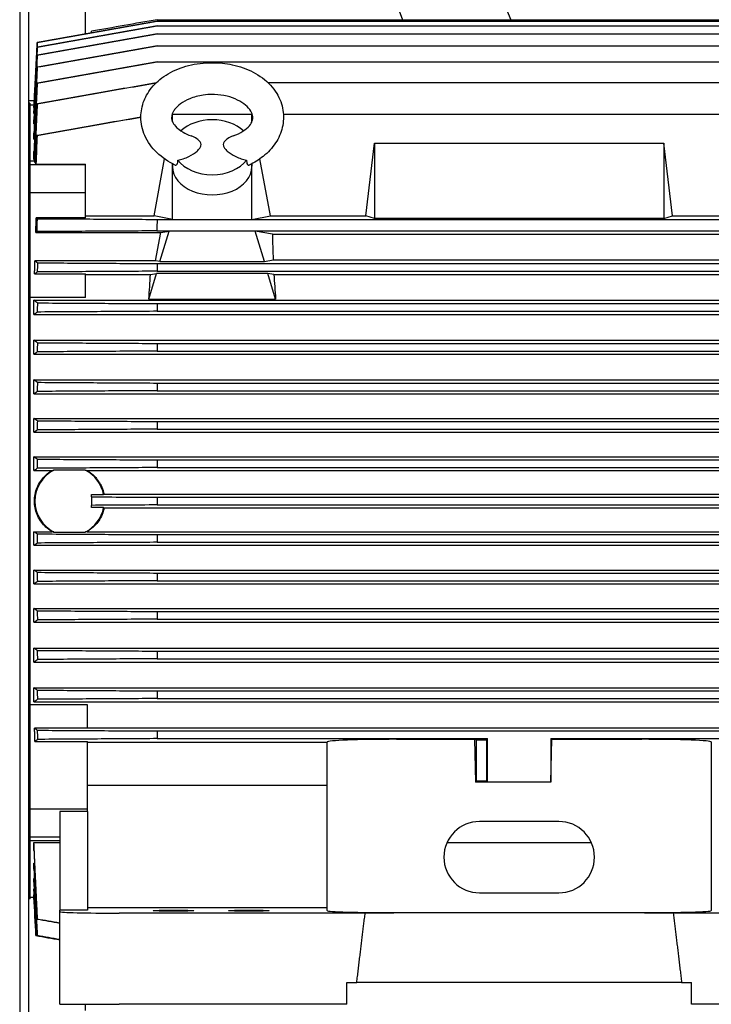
# Model space of a CAD drawing. Header units: inches. Extents: x 5 to 1128, y -85 to 748.
# Tile 116 of 256: x 212 to 226, y 278 to 298. Entities that reach past the tile are written whole.
import ezdxf

# ---------------------------------------------------------------- set-up
doc = ezdxf.new("R2010")
doc.units = ezdxf.units.IN
doc.header["$LTSCALE"] = 32
doc.header["$MEASUREMENT"] = 0
doc.layers.add('Visible (ANSI)', color=7, linetype='Continuous', lineweight=30)

msp = doc.modelspace()

# ---------------------------------------------------------------- linework, layer by layer
at = {"layer": 'Visible (ANSI)'}
for p, q in [((213.43226, 297.33202), (213.43226, 316.09617)), ((212.12326, 314.10517), (212.12326, 251.54617)), ((212.30726, 251.54617), (212.30726, 313.92117)), ((214.85762, 297.6131), (229.24707, 297.6131)), ((214.85817, 297.48978), (214.85684, 297.48978)), ((214.85792, 297.58325), (214.85726, 297.58325)), ((214.85792, 297.58325), (229.24677, 297.58325)), ((214.85817, 297.48978), (229.24651, 297.48978)), ((213.5484, 297.3525), (213.5484, 297.38225)), ((214.85836, 297.33026), (214.85636, 297.33026)), ((214.85836, 297.33026), (229.24632, 297.33026)), ((214.85848, 297.09344), (214.85579, 297.09344)), ((214.85848, 297.09344), (229.2462, 297.09344)), ((214.85852, 296.77496), (214.85513, 296.77496)), ((214.85852, 296.77496), (229.24616, 296.77496)), ((217.0592, 296.36287), (229.24623, 296.36287)), ((212.30726, 296.00501), (212.41235, 296.00501)), ((212.32793, 295.95337), (212.30726, 295.95445)), ((212.32793, 295.95337), (212.32793, 294.79763)), ((212.32793, 295.92019), (212.4079, 295.92019)), ((212.40667, 295.87104), (212.40667, 295.8967)), ((212.40667, 295.87104), (212.41036, 295.87104)), ((212.40667, 295.74697), (212.40667, 295.79999)), ((212.40667, 295.74697), (212.41287, 295.74697)), ((215.14517, 295.63875), (215.16258, 295.73396)), ((215.15364, 295.73396), (215.16258, 295.73396)), ((215.16258, 295.73396), (216.73738, 295.73396)), ((215.16258, 295.58214), (215.16258, 295.73396)), ((216.73738, 295.58214), (216.73738, 295.73396)), ((216.73738, 295.73396), (216.74632, 295.73396)), ((216.75479, 295.63875), (216.73738, 295.73396)), ((217.36553, 295.73396), (227.3673, 295.73396)), ((212.40667, 295.54274), (212.40667, 295.62533)), ((212.40667, 295.54274), (212.41577, 295.54274)), ((212.40667, 295.24161), (212.40667, 295.35856)), ((212.40667, 295.24161), (212.41848, 295.24161)), ((219.00476, 293.71463), (219.17833, 295.15703)), ((219.17833, 295.15703), (224.92636, 295.15703)), ((219.17833, 295.15703), (219.17833, 293.66426)), ((225.09992, 293.71463), (224.92636, 295.15703)), ((224.92636, 295.15703), (224.92636, 293.66426)), ((212.40667, 294.83337), (212.40667, 294.99161)), ((212.41974, 294.80001), (212.32793, 294.80001)), ((212.32793, 294.79763), (212.32793, 294.72749)), ((212.32793, 294.72749), (212.32793, 294.17072)), ((213.43029, 294.72749), (212.32793, 294.72749)), ((212.40667, 294.83337), (212.42123, 294.83337)), ((212.42644, 294.77459), (212.44407, 294.77459)), ((212.45268, 294.74468), (213.43029, 294.74468)), ((213.43029, 294.72749), (213.43029, 294.74468)), ((213.43029, 294.17072), (213.43029, 294.72749)), ((214.79334, 293.71463), (215.00059, 294.84808)), ((215.16258, 294.68904), (215.16258, 294.74978)), ((215.16258, 293.64412), (215.16258, 294.68904)), ((215.16452, 294.74877), (215.16285, 294.70362)), ((216.73544, 294.74878), (216.73711, 294.70362)), ((216.73738, 294.68904), (216.73738, 294.74979)), ((216.73738, 293.64412), (216.73738, 294.68904)), ((217.10662, 293.71463), (216.89936, 294.84809)), ((212.32793, 294.17072), (212.32793, 292.16217)), ((213.43029, 294.17072), (212.32793, 294.17072)), ((213.43029, 293.67866), (213.43029, 294.17072)), ((213.43029, 293.71463), (214.79334, 293.71463)), ((215.16258, 293.64412), (214.79334, 293.71463)), ((216.73738, 293.64412), (217.10662, 293.71463)), ((217.10662, 293.71463), (219.00476, 293.71463)), ((219.17833, 293.66426), (219.00476, 293.71463)), ((224.92636, 293.66426), (225.09992, 293.71463)), ((225.09992, 293.71463), (226.99806, 293.71463)), ((213.43029, 293.67866), (212.45268, 293.67866)), ((214.85613, 293.64412), (215.16258, 293.64412)), ((215.16258, 293.64412), (216.73738, 293.64412)), ((216.73738, 293.64412), (227.3673, 293.64412)), ((224.92636, 293.66426), (219.17833, 293.66426)), ((212.44325, 293.38182), (214.92741, 293.38182)), ((214.82507, 292.82214), (214.92741, 293.38182)), ((214.84887, 293.416), (229.25581, 293.416)), ((214.91196, 292.80554), (215.093, 293.41131)), ((214.92741, 293.38182), (215.093, 293.41131)), ((216.80696, 293.41131), (215.093, 293.41131)), ((217.14703, 293.35075), (216.80696, 293.41131)), ((216.988, 292.80554), (216.80696, 293.41131)), ((217.14703, 293.35075), (226.95765, 293.35075)), ((214.82507, 292.82214), (212.42644, 292.82214)), ((214.91196, 292.80554), (214.82507, 292.82214)), ((214.85845, 292.76667), (229.24623, 292.76667)), ((214.91196, 292.80554), (216.988, 292.80554)), ((216.988, 292.80554), (217.16285, 292.83893)), ((217.16285, 292.83893), (226.94183, 292.83893)), ((212.41902, 292.55945), (213.43029, 292.55945)), ((213.43029, 292.0941), (213.43029, 292.55945)), ((213.43029, 292.54972), (214.7224, 292.54972)), ((214.6894, 292.06083), (214.84187, 292.571)), ((214.7224, 292.54972), (214.84187, 292.571)), ((217.05809, 292.571), (214.84187, 292.571)), ((214.85437, 292.61459), (229.25031, 292.61459)), ((217.17756, 292.54972), (217.05809, 292.571)), ((217.21056, 292.06083), (217.05809, 292.571)), ((217.17756, 292.54972), (226.92712, 292.54972)), ((212.32793, 292.16217), (212.32793, 283.93017)), ((213.43029, 292.0941), (212.32793, 292.0941)), ((212.40667, 291.75575), (212.40667, 292.03791)), ((212.40667, 292.03791), (231.69801, 292.03791)), ((214.6894, 292.06083), (217.21056, 292.06083)), ((214.85852, 291.97011), (229.24616, 291.97011)), ((212.40667, 291.75575), (231.69801, 291.75575)), ((214.85513, 291.81803), (229.24955, 291.81803)), ((212.40667, 290.96662), (212.40667, 291.24394)), ((212.40667, 291.24394), (231.69801, 291.24394)), ((214.85848, 291.17928), (229.2462, 291.17928)), ((212.40667, 290.96662), (231.69801, 290.96662)), ((214.85579, 291.0272), (229.2489, 291.0272)), ((212.40667, 290.18077), (212.40667, 290.4548)), ((212.40667, 290.4548), (231.69801, 290.4548)), ((214.85836, 290.39238), (229.24632, 290.39238)), ((212.40667, 290.18077), (231.69801, 290.18077)), ((214.85636, 290.24031), (229.24833, 290.24031)), ((212.40667, 289.4167), (212.40667, 289.68864)), ((212.40667, 289.68864), (231.69801, 289.68864)), ((214.85817, 289.62778), (229.24651, 289.62778)), ((212.40667, 289.4167), (231.69801, 289.4167)), ((214.85684, 289.47571), (229.24784, 289.47571)), ((212.40667, 288.65381), (212.40667, 288.92457)), ((212.40667, 288.92457), (231.69801, 288.92457)), ((214.85792, 288.86478), (229.24677, 288.86478)), ((212.40667, 288.65381), (212.76883, 288.65381)), ((213.42662, 288.66081), (212.80405, 288.66081)), ((213.46184, 288.65381), (230.64285, 288.65381)), ((214.85726, 288.7127), (229.24742, 288.7127)), ((213.5484, 288.13027), (213.5484, 288.17514)), ((213.5484, 288.17514), (213.79213, 288.17514)), ((213.5484, 288.13027), (213.5484, 287.96207)), ((213.80044, 288.18137), (230.30424, 288.18137)), ((214.85762, 288.12221), (229.24707, 288.12221)), ((213.5484, 287.9172), (213.5484, 287.96207)), ((213.79213, 287.9172), (213.5484, 287.9172)), ((213.80044, 287.91097), (230.30424, 287.91097)), ((214.85762, 287.97013), (229.24707, 287.97013)), ((212.40667, 287.16777), (212.40667, 287.43853)), ((212.40667, 287.43853), (212.76883, 287.43853)), ((213.46184, 287.43853), (230.64285, 287.43853)), ((212.80405, 287.43152), (213.42662, 287.43152)), ((214.85726, 287.37964), (229.24742, 287.37964)), ((212.40667, 287.16777), (231.69801, 287.16777)), ((214.85792, 287.22756), (229.24677, 287.22756)), ((212.40667, 286.4037), (212.40667, 286.67564)), ((212.40667, 286.67564), (231.69801, 286.67564)), ((214.85684, 286.61663), (229.24784, 286.61663)), ((214.85817, 286.46456), (229.24651, 286.46456)), ((212.40667, 286.4037), (231.69801, 286.4037)), ((212.40667, 285.63753), (212.40667, 285.91157)), ((212.40667, 285.91157), (231.69801, 285.91157)), ((214.85636, 285.85203), (229.24833, 285.85203)), ((214.85836, 285.69996), (229.24632, 285.69996)), ((212.40667, 285.63753), (231.69801, 285.63753)), ((212.40667, 284.8484), (212.40667, 285.12572)), ((212.40667, 285.12572), (231.69801, 285.12572)), ((214.85579, 285.06514), (229.2489, 285.06514)), ((214.85848, 284.91306), (229.2462, 284.91306)), ((212.40667, 284.8484), (231.69801, 284.8484)), ((212.40667, 284.05443), (212.40667, 284.33658)), ((212.40667, 284.33658), (231.69801, 284.33658)), ((214.85513, 284.27431), (229.24955, 284.27431)), ((214.85852, 284.12223), (229.24616, 284.12223)), ((213.46966, 283.99824), (212.32793, 283.99824)), ((212.32793, 283.93017), (212.32793, 281.92162)), ((212.40667, 284.05443), (231.69801, 284.05443)), ((213.46966, 283.53289), (213.46966, 283.99824)), ((213.46966, 283.53289), (212.41902, 283.53289)), ((213.46966, 283.54262), (230.63502, 283.54262)), ((214.85437, 283.47774), (229.25031, 283.47774)), ((212.42644, 283.2702), (213.46966, 283.2702)), ((213.46966, 281.92162), (213.46966, 283.2702)), ((213.46966, 283.2534), (218.23344, 283.2534)), ((214.85845, 283.32567), (221.1862, 283.32567)), ((218.23344, 279.90776), (218.23344, 283.25973)), ((219.6114, 283.31192), (221.16557, 283.31192)), ((221.16557, 283.31192), (221.1862, 283.32567)), ((221.16557, 283.31192), (221.1862, 282.46252)), ((221.1862, 283.32567), (221.42242, 283.32567)), ((221.20683, 283.30503), (221.1862, 283.32567)), ((221.20683, 282.48315), (221.20683, 283.30503)), ((221.20683, 283.30503), (221.40179, 283.30503)), ((221.40179, 283.30503), (221.42242, 283.32567)), ((221.40179, 283.30503), (221.40179, 282.48315)), ((221.42242, 282.46252), (221.42242, 283.32567)), ((222.68226, 283.32567), (229.24623, 283.32567)), ((222.68226, 283.32567), (222.7029, 283.31192)), ((222.68226, 283.32567), (222.68226, 282.46252)), ((222.68226, 282.46252), (222.7029, 283.31192)), ((222.7029, 283.31192), (224.49329, 283.31192)), ((225.87124, 283.25973), (225.87124, 279.90776)), ((218.23344, 282.39318), (213.46966, 282.39318)), ((221.20683, 282.48315), (221.1862, 282.46252)), ((221.42242, 282.46252), (221.1862, 282.46252)), ((221.40179, 282.48315), (221.20683, 282.48315)), ((221.40179, 282.48315), (221.42242, 282.46252)), ((222.68226, 282.46252), (221.42242, 282.46252)), ((212.32793, 281.92162), (212.32793, 281.36485)), ((213.46966, 281.92162), (212.32793, 281.92162)), ((213.46966, 281.87624), (212.91848, 281.87624)), ((212.91848, 281.87624), (212.91848, 279.91911)), ((213.46966, 281.87624), (213.46966, 281.92162)), ((213.46966, 281.87624), (213.46966, 279.91911)), ((222.83974, 281.67853), (221.26494, 281.67853)), ((212.32793, 281.36485), (212.32793, 281.29471)), ((212.91848, 281.36485), (212.32793, 281.36485)), ((212.32793, 281.29471), (212.32793, 280.13897)), ((212.91848, 281.29233), (212.32793, 281.29233)), ((212.40667, 281.10073), (212.40667, 281.25897)), ((212.40667, 281.25897), (212.91848, 281.25897)), ((220.61793, 281.25897), (223.48675, 281.25897)), ((212.40667, 280.73367), (212.40667, 280.85085)), ((212.40667, 280.85085), (212.41848, 280.85085)), ((212.40667, 280.47016), (212.40667, 280.54711)), ((212.40667, 280.54711), (212.41589, 280.54711)), ((212.40667, 280.29474), (212.40667, 280.34246)), ((212.40667, 280.34246), (212.41317, 280.34246)), ((212.40667, 280.19695), (212.40667, 280.21942)), ((212.40667, 280.21942), (212.41058, 280.21942)), ((221.26494, 280.2612), (222.83974, 280.2612)), ((212.32793, 280.13897), (212.30726, 280.13789)), ((212.32793, 280.17215), (212.40667, 280.17215)), ((212.40667, 280.17215), (212.40667, 280.17303)), ((212.40667, 280.17303), (212.40793, 280.17303)), ((212.40667, 280.17215), (212.44654, 279.41146)), ((213.46966, 279.91911), (212.91848, 279.91911)), ((212.91848, 279.88815), (212.91848, 279.91911)), ((212.91848, 278.04617), (212.91848, 279.88815)), ((218.23344, 279.96029), (213.46966, 279.96029)), ((218.99091, 279.85719), (214.09959, 279.85719)), ((219.6114, 279.8675), (224.49329, 279.8675)), ((230.0051, 279.85719), (225.11377, 279.85719)), ((212.44656, 279.41146), (212.44654, 279.41146)), ((218.62714, 278.04617), (218.62714, 278.47924)), ((218.62714, 278.47924), (218.824, 278.47924)), ((225.28069, 278.47924), (218.824, 278.47924)), ((225.28069, 278.47924), (225.47754, 278.47924)), ((225.47754, 278.04617), (225.47754, 278.47924)), ((212.91848, 278.04617), (214.09959, 278.04617)), ((213.43226, 277.92117), (213.43226, 278.04617)), ((218.62714, 278.04617), (214.09959, 278.04617)), ((230.0051, 278.04617), (225.47754, 278.04617))]:
    msp.add_line(p, q, dxfattribs=at)
for centre, radius, start, end in [((241.93226, 306.04617), 21.75, 152.479305, 202.813165), ((241.93226, 306.04617), 23.75, 182, 200.798143), ((488.1249, 284.8273), 273.41096, 178.1520335, 178.1998614), ((449.5807, 286.39), 234.80884, 178.4438347, 178.4809565), ((425.79214, 287.1955), 210.98765, 178.7032984, 178.7446066), ((409.70894, 287.65052), 194.88241, 178.9624816, 179.0071995), ((398.86377, 287.89269), 184.02239, 179.2216916, 179.2690452), ((392.03787, 288.00297), 177.18715, 179.4745885, 179.5237664), ((388.20479, 288.04109), 173.34883, 179.7277512, 179.7780166), ((213.11533, 288.04617), 0.68898, 116.86007, 243.13993), ((213.11533, 288.04617), 0.68898, 10.788848, 63.13993), ((387.00606, 288.04617), 172.14846, 179.9746923, 180.0253077), ((213.11533, 288.04617), 0.68898, 296.86007, 349.211152), ((388.20479, 288.05125), 173.34883, 180.2219834, 180.2722488), ((392.03787, 288.08937), 177.18715, 180.4762336, 180.5254115), ((398.86376, 288.19965), 184.02238, 180.7309548, 180.7783084), ((409.70893, 288.44182), 194.8824, 180.9928005, 181.0375184), ((425.79212, 288.89684), 210.98763, 181.2553934, 181.2967016), ((449.58068, 289.70234), 234.80882, 181.5190435, 181.5561653), ((221.26494, 280.96986), 0.70866, 90, 270), ((222.83974, 280.96986), 0.70866, 270, 90)]:
    msp.add_arc(centre, radius, start, end, dxfattribs=at)
for centre, major_axis, ratio, start_param, end_param in [((383.68333, 254.9368), (-171.21648, 42.13428), 0.00011972, 0.008279, 0.00930808), ((379.26084, 253.81858), (-166.78903, 43.34467), 0.00001417, 0.00381298, 0.00486584), ((391.48251, 257.10843), (-179.02447, 39.80568), 0.0004194, 0.01274728, 0.01373678), ((403.65804, 261.0047), (-191.21396, 35.67718), 0.0010571, 0.01731971, 0.01825278), ((421.18009, 267.68998), (-208.75665, 28.6813), 0.00219871, 0.02184936, 0.02271084), ((445.82871, 279.25907), (-233.43573, 16.71382), 0.00407914, 0.02626653, 0.02704234), ((215.94998, 295.07878), (0.77297, 0), 0.70710678, 0.6356983, 2.50590151), ((215.94998, 294.68904), (-0.7874, 0), 0.70710678, 6.25699639, 6.28318531), ((215.94998, 294.68904), (0.7874, 0), 0.70710678, 3.14159265, 6.28318531), ((215.94998, 295.07878), (-0.77297, 0), 0.70710678, 0.48555362, 2.65603904), ((215.94998, 294.68904), (0.7874, 0), 0.70710678, 0, 0.02618892), ((236.73722, 295.98664), (-104.44251, 9.14311), 0.03476669, 1.3377455, 1.33794904), ((236.73722, 191.93462), (-38.84522, 97.3801), 0.99558784, 6.13799153, 6.13819507), ((219.25461, 288.04617), (1.54437, -7.86896), 0.18267581, 3.93737346, 4.02215484), ((445.82871, 286.45342), (-13.34579, 233.65248), 0.99743829, 1.48684372, 1.48761953), ((212.64535, 288.04617), (-1.54437, -7.86896), 0.18267581, 2.14165676, 2.2155155), ((219.25461, 288.04617), (1.54437, -7.86896), 0.18267581, 4.0676698, 4.14152854), ((421.18008, 287.19967), (-3.40343, 210.69023), 0.990691, 1.53208353, 1.53294501), ((403.65804, 287.64376), (-1.12104, 194.51062), 0.98303462, 1.54687801, 1.54781108), ((391.48251, 287.88789), (-0.35438, 183.39609), 0.97616102, 1.5551733, 1.5561628), ((383.68333, 288.00125), (-0.08834, 176.32462), 0.97102976, 1.56100174, 1.56203082), ((379.26084, 288.04088), (-0.00971, 172.32917), 0.96785145, 1.5658756, 1.56692848), ((379.26084, 288.05146), (0.00971, 172.32917), 0.96785145, 1.57466417, 1.57571706), ((383.68333, 288.09108), (0.08834, 176.32462), 0.97102976, 1.57956183, 1.58059092), ((391.48251, 288.20445), (0.35438, 183.39609), 0.97616102, 1.58542985, 1.58641935), ((403.65804, 288.44857), (1.12104, 194.51062), 0.98303462, 1.59378157, 1.59471465), ((421.18009, 288.89266), (3.40343, 210.69023), 0.990691, 1.60864765, 1.60950912), ((445.82871, 289.63892), (13.34579, 233.65248), 0.99743829, 1.65397313, 1.65474895), ((219.6114, 283.25973), (1.37795, 0), 0.03787648, 1.57079633, 3.14159265), ((224.49329, 283.25973), (1.37795, 0), 0.03787648, 0, 1.57079633), ((236.73722, 384.15772), (-38.84522, -97.3801), 0.99558784, 0.14499024, 0.14519378), ((236.73722, 280.1057), (-104.44251, -9.14311), 0.03476669, 4.94523627, 4.94543981), ((214.09959, 279.88815), (1.1811, 0), 0.02621287, 3.14159274, 4.71238898), ((219.6114, 279.90776), (-1.37795, 0), 0.02921664, 0, 1.57079633), ((222.05234, 279.47577), (-14.88408, 0), 0.02618592, 4.50522531, 4.91955265), ((224.49329, 279.90776), (-1.37795, 0), 0.02921664, 1.57079633, 3.14159265), ((421.18008, 308.40236), (-208.75665, -28.6813), 0.00219871, 6.26047447, 6.26133594), ((369.60049, 322.46489), (-157.15393, -43.05387), 0.00001752, 6.27803474, 6.27914825), ((376.25186, 321.22632), (-163.80538, -41.81673), 0.00014191, 6.27345067, 6.274524), ((387.47724, 318.9117), (-175.03124, -39.50475), 0.00046338, 6.26909223, 6.27009959), ((403.77692, 315.09781), (-191.33242, -35.69518), 0.0010536, 6.26494763, 6.26588012)]:
    msp.add_ellipse(centre, major_axis=major_axis, ratio=ratio, start_param=start_param, end_param=end_param, dxfattribs=at)
for centre in [(215.18226, 279.9075), (216.67833, 279.9075)]:
    msp.add_ellipse(centre, major_axis=(0.40492, 0), ratio=0.02618592, dxfattribs=at)
for points, knots in [([(214.85762, 297.6131), (214.63941, 297.57462), (214.42121, 297.53615), (213.98481, 297.4592), (213.76661, 297.42072), (213.5484, 297.38225)], [0, 0, 0, 0, 1.68837967, 1.68837967, 3.37675935, 3.37675935, 3.37675935, 3.37675935]), ([(212.47268, 297.06947), (212.87003, 297.13951), (213.26742, 297.20956), (214.06211, 297.34965), (214.45949, 297.41971), (214.85684, 297.48978)], [0, 0, 0, 0, 3.07453993, 3.07453993, 6.14907395, 6.14907395, 6.14907395, 6.14907395]), ([(212.47302, 297.16292), (212.8704, 297.23297), (213.26777, 297.30302), (214.06252, 297.44313), (214.45989, 297.51319), (214.85726, 297.58325)], [0, 0, 0, 0, 3.07473866, 3.07473866, 6.14947431, 6.14947431, 6.14947431, 6.14947431]), ([(214.85817, 297.48978), (214.46085, 297.41965), (214.06352, 297.34954), (213.26887, 297.2093), (212.87155, 297.13918), (212.47423, 297.06907)], [0, 0, 0, 0, 3.07444802, 3.07444802, 6.14889604, 6.14889604, 6.14889604, 6.14889604]), ([(212.47238, 296.90993), (212.8697, 296.97996), (213.26705, 297.05), (214.06169, 297.19011), (214.45904, 297.26018), (214.85636, 297.33026)], [0, 0, 0, 0, 3.07434214, 3.07434214, 6.14867972, 6.14867972, 6.14867972, 6.14867972]), ([(214.85836, 297.33026), (214.46109, 297.26009), (214.06381, 297.18993), (213.26927, 297.04963), (212.87198, 296.97947), (212.47471, 296.90933)], [0, 0, 0, 0, 3.07408921, 3.07408921, 6.14818069, 6.14818069, 6.14818069, 6.14818069]), ([(212.47211, 296.67303), (212.86939, 296.74306), (213.26668, 296.81311), (214.06123, 296.95325), (214.45852, 297.02334), (214.85579, 297.09344)], [0, 0, 0, 0, 3.07400873, 3.07400873, 6.14801435, 6.14801435, 6.14801435, 6.14801435]), ([(214.85848, 297.09344), (214.46128, 297.02322), (214.06407, 296.95301), (213.26967, 296.81262), (212.87245, 296.74243), (212.47525, 296.67225)], [0, 0, 0, 0, 3.07363819, 3.07363819, 6.14727905, 6.14727905, 6.14727905, 6.14727905]), ([(212.47188, 296.35441), (212.8691, 296.42445), (213.26632, 296.49451), (214.06073, 296.6347), (214.45794, 296.70482), (214.85513, 296.77496)], [0, 0, 0, 0, 3.07352424, 3.07352424, 6.14704694, 6.14704694, 6.14704694, 6.14704694]), ([(214.85852, 296.77496), (214.46141, 296.70468), (214.0643, 296.63441), (213.27007, 296.49391), (212.87295, 296.42368), (212.47583, 296.35346)], [0, 0, 0, 0, 3.07303087, 3.07303087, 6.14606472, 6.14606472, 6.14606472, 6.14606472]), ([(214.66751, 296.1493), (214.73058, 296.2528), (214.81405, 296.34591), (215.01368, 296.50833), (215.13406, 296.57803), (215.40193, 296.68718), (215.55432, 296.7262), (215.78848, 296.75376), (215.86935, 296.75788), (215.94998, 296.75788)], [0, 0, 0, 0, 1.05742898, 1.05742898, 2.17878238, 2.17878238, 3.37570981, 3.37570981, 3.9901174, 3.9901174, 3.9901174, 3.9901174]), ([(215.94998, 296.75788), (216.08443, 296.75788), (216.21996, 296.74576), (216.49614, 296.68731), (216.63805, 296.63753), (216.89557, 296.50312), (217.01362, 296.41551), (217.15528, 296.26221), (217.19702, 296.20744), (217.23245, 296.1493)], [0, 0, 0, 0, 1.02447983, 1.02447983, 2.19054579, 2.19054579, 3.39614252, 3.39614252, 3.99011472, 3.99011472, 3.99011472, 3.99011472]), ([(212.47171, 295.94211), (212.86883, 296.01217), (213.26595, 296.08226), (214.05458, 296.22152), (214.44611, 296.2907), (214.83762, 296.35991)], [0.00000001, 0.00000001, 0.00000001, 0.00000001, 3.07285421, 3.07285421, 6.10249649, 6.10249649, 6.10249649, 6.10249649]), ([(214.83669, 296.35902), (214.44696, 296.28995), (214.05722, 296.2209), (213.27049, 296.08157), (212.87348, 296.01129), (212.47648, 295.94103)], [0.05614493, 0.05614493, 0.05614493, 0.05614493, 3.0722279, 3.0722279, 6.14445907, 6.14445907, 6.14445907, 6.14445907]), ([(215.21452, 294.72399), (215.07941, 294.78791), (214.95546, 294.871), (214.75043, 295.06745), (214.66633, 295.18389), (214.56021, 295.42568), (214.53265, 295.55274), (214.53259, 295.7888), (214.55438, 295.90079), (214.61488, 296.05423), (214.63924, 296.1029), (214.66751, 296.1493)], [0, 0, 0, 0, 1.19217119, 1.19217119, 2.38056754, 2.38056754, 3.46946209, 3.46946209, 4.4431177, 4.4431177, 4.91720331, 4.91720331, 4.91720331, 4.91720331]), ([(215.94998, 296.12789), (215.89018, 296.12789), (215.82997, 296.12341), (215.67663, 296.10106), (215.58417, 296.07608), (215.43343, 296.01409), (215.37037, 295.97859), (215.26932, 295.90351), (215.22954, 295.86306), (215.19529, 295.81638), (215.18912, 295.80714), (215.18365, 295.79817)], [0, 0, 0, 0, 0.45567611, 0.45567611, 1.19157424, 1.19157424, 1.8233671, 1.8233671, 2.43874415, 2.43874415, 2.59379912, 2.59379912, 2.59379912, 2.59379912]), ([(216.71631, 295.79817), (216.69422, 295.83439), (216.65981, 295.87539), (216.57049, 295.9511), (216.51564, 295.98689), (216.39096, 296.04792), (216.31945, 296.07375), (216.16562, 296.11172), (216.08064, 296.12379), (215.98097, 296.12759), (215.96547, 296.12789), (215.94998, 296.12789)], [0, 0, 0, 0, 0.62577851, 0.62577851, 1.22489828, 1.22489828, 1.83378124, 1.83378124, 2.47585067, 2.47585067, 2.59392176, 2.59392176, 2.59392176, 2.59392176]), ([(217.23245, 296.1493), (217.29521, 296.0463), (217.33867, 295.93073), (217.37446, 295.69919), (217.36939, 295.58068), (217.31664, 295.36105), (217.27061, 295.25696), (217.14377, 295.06339), (217.05959, 294.97297), (216.87977, 294.82929), (216.78579, 294.77146), (216.68544, 294.72399)], [0, 0, 0, 0, 1.0523618, 1.0523618, 2.05495692, 2.05495692, 3.01267033, 3.01267033, 4.03459181, 4.03459181, 4.92004917, 4.92004917, 4.92004917, 4.92004917]), ([(212.4671, 295.31314), (212.86408, 295.38319), (213.26104, 295.45328), (213.94955, 295.57492), (214.24109, 295.62646), (214.53262, 295.67802)], [0, 0, 0, 0, 3.07176687, 3.07176687, 5.32777106, 5.32777106, 5.32777106, 5.32777106]), ([(214.53262, 295.6765), (214.24364, 295.62519), (213.95465, 295.57389), (213.26883, 295.45219), (212.872, 295.3818), (212.47516, 295.31145)], [0.83460192, 0.83460192, 0.83460192, 0.83460192, 3.07114779, 3.07114779, 6.14230411, 6.14230411, 6.14230411, 6.14230411]), ([(215.18365, 295.79817), (215.15943, 295.75845), (215.14826, 295.72318), (215.1398, 295.65699), (215.14366, 295.62654), (215.1713, 295.56136), (215.18995, 295.53049), (215.25406, 295.45758), (215.30596, 295.41437), (215.41779, 295.34879), (215.47297, 295.32328), (215.53248, 295.30236)], [0, 0, 0, 0, 0.68616306, 0.68616306, 1.51835895, 1.51835895, 2.09476164, 2.09476164, 2.80729168, 2.80729168, 3.33890576, 3.33890576, 3.33890576, 3.33890576]), ([(216.36748, 295.30236), (216.44068, 295.32809), (216.5075, 295.36097), (216.61577, 295.43188), (216.6588, 295.47063), (216.7175, 295.541), (216.73488, 295.57287), (216.75658, 295.63296), (216.75957, 295.66027), (216.75196, 295.72236), (216.74081, 295.75798), (216.71631, 295.79817)], [0, 0, 0, 0, 0.65391054, 0.65391054, 1.29529149, 1.29529149, 1.90985469, 1.90985469, 2.64449712, 2.64449712, 3.33886941, 3.33886941, 3.33886941, 3.33886941]), ([(212.47516, 295.31145), (212.47379, 295.31173), (212.47244, 295.31201), (212.46975, 295.31258), (212.46842, 295.31287), (212.4671, 295.31314)], [-0.654581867, -0.654581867, -0.654581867, -0.654581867, -0.327309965, -0.327309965, -0.000038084, -0.000038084, -0.000038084, -0.000038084]), ([(215.64953, 295.00298), (215.66958, 295.02058), (215.68847, 295.03981), (215.71413, 295.07559), (215.72281, 295.09226), (215.73057, 295.12622), (215.72963, 295.14238), (215.71695, 295.17947), (215.70256, 295.19782), (215.66266, 295.23708), (215.62899, 295.25935), (215.5737, 295.28644), (215.55396, 295.29481), (215.53248, 295.30235)], [-2.41020313, -2.41020313, -2.41020313, -2.41020313, -2.13651072, -2.13651072, -1.91750587, -1.91750587, -1.70348959, -1.70348959, -1.41720741, -1.41720741, -0.96287093, -0.96287093, -0.74621756, -0.74621756, -0.74621756, -0.74621756]), ([(216.36748, 295.30235), (216.34588, 295.29476), (216.32604, 295.28635), (216.27074, 295.25921), (216.23714, 295.23695), (216.19729, 295.19769), (216.18295, 295.17936), (216.17032, 295.14229), (216.16939, 295.12612), (216.17719, 295.09216), (216.1859, 295.07548), (216.21156, 295.03974), (216.23042, 295.02055), (216.25043, 295.00298)], [-1.39409795, -1.39409795, -1.39409795, -1.39409795, -1.21173621, -1.21173621, -0.8318525, -0.8318525, -0.59214813, -0.59214813, -0.41273955, -0.41273955, -0.22903738, -0.22903738, 0, 0, 0, 0]), ([(215.26635, 294.8237), (215.30326, 294.82972), (215.33989, 294.83899), (215.41238, 294.86282), (215.44827, 294.8776), (215.5494, 294.92699), (215.607, 294.96565), (215.64953, 295.00298)], [-0.973242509, -0.973242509, -0.973242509, -0.973242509, -0.734166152, -0.734166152, -0.486650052, -0.486650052, 0, 0, 0, 0]), ([(216.25043, 295.00298), (216.29296, 294.96565), (216.35056, 294.92699), (216.45169, 294.8776), (216.48758, 294.86282), (216.56007, 294.83899), (216.5967, 294.82972), (216.63361, 294.8237)], [-1.16556423, -1.16556423, -1.16556423, -1.16556423, -0.58274905, -0.58274905, -0.28632126, -0.28632126, -0.000001, -0.000001, -0.000001, -0.000001]), ([(215.21454, 294.72399), (215.21951, 294.72164), (215.22459, 294.72073), (215.23924, 294.72298), (215.24818, 294.73067), (215.25875, 294.75375), (215.26174, 294.76481), (215.26568, 294.79147), (215.26649, 294.80698), (215.26635, 294.8237)], [-0.723131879, -0.723131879, -0.723131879, -0.723131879, -0.58911018, -0.58911018, -0.329876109, -0.329876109, -0.169082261, -0.169082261, -0.000001, -0.000001, -0.000001, -0.000001]), ([(216.63361, 294.8237), (216.63338, 294.79627), (216.63575, 294.77237), (216.64825, 294.73388), (216.65747, 294.72647), (216.67093, 294.72023), (216.67829, 294.72061), (216.68543, 294.72399)], [-1.74854985, -1.74854985, -1.74854985, -1.74854985, -1.575458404, -1.575458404, -1.375973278, -1.375973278, -1.164803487, -1.164803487, -1.164803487, -1.164803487]), ([(212.4671, 293.40131), (212.46842, 293.44424), (212.46975, 293.48716), (212.47244, 293.57302), (212.47379, 293.61595), (212.47516, 293.65887)], [-0.65456638, -0.65456638, -0.65456638, -0.65456638, -0.327294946, -0.327294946, -0.00002352, -0.00002352, -0.00002352, -0.00002352]), ([(212.47516, 293.65887), (212.872, 293.65642), (213.26883, 293.65396), (214.06249, 293.64904), (214.45932, 293.64658), (214.85613, 293.64412)], [0, 0, 0, 0, 3.07114256, 3.07114256, 6.1422854, 6.1422854, 6.1422854, 6.1422854]), ([(214.84887, 293.416), (214.45192, 293.41355), (214.05497, 293.4111), (213.26104, 293.4062), (212.86408, 293.40375), (212.4671, 293.40131)], [0, 0, 0, 0, 3.07176081, 3.07176081, 6.14350714, 6.14350714, 6.14350714, 6.14350714]), ([(212.47648, 292.7814), (212.87348, 292.77895), (213.27049, 292.77649), (214.06447, 292.77158), (214.46147, 292.76913), (214.85845, 292.76667)], [0, 0, 0, 0, 3.07222542, 3.07222542, 6.1444506, 6.1444506, 6.1444506, 6.1444506]), ([(214.85437, 292.61459), (214.45728, 292.61214), (214.06017, 292.60969), (213.26595, 292.60479), (212.86883, 292.60235), (212.47171, 292.5999)], [0, 0, 0, 0, 3.07285271, 3.07285271, 6.14569819, 6.14569819, 6.14569819, 6.14569819]), ([(212.47583, 291.98483), (212.87295, 291.98237), (213.27007, 291.97992), (214.0643, 291.97502), (214.46142, 291.97256), (214.85852, 291.97011)], [0, 0, 0, 0, 3.07302923, 3.07302923, 6.14605706, 6.14605706, 6.14605706, 6.14605706]), ([(214.85513, 291.81803), (214.45794, 291.81558), (214.06073, 291.81313), (213.26632, 291.80824), (212.8691, 291.80579), (212.47188, 291.80334)], [0, 0, 0, 0, 3.07352276, 3.07352276, 6.14703966, 6.14703966, 6.14703966, 6.14703966]), ([(212.47525, 291.19398), (212.87245, 291.19153), (213.26967, 291.18908), (214.06407, 291.18418), (214.46128, 291.18173), (214.85848, 291.17928)], [0, 0, 0, 0, 3.0736375, 3.0736375, 6.14727247, 6.14727247, 6.14727247, 6.14727247]), ([(214.85579, 291.0272), (214.45852, 291.02475), (214.06123, 291.0223), (213.26668, 291.01741), (212.86939, 291.01496), (212.47211, 291.01252)], [0, 0, 0, 0, 3.07400735, 3.07400735, 6.14801057, 6.14801057, 6.14801057, 6.14801057]), ([(212.47471, 290.40708), (212.87198, 290.40463), (213.26927, 290.40218), (214.06381, 290.39728), (214.46109, 290.39483), (214.85836, 290.39238)], [0, 0, 0, 0, 3.0740895, 3.0740895, 6.14817556, 6.14817556, 6.14817556, 6.14817556]), ([(214.85636, 290.24031), (214.45904, 290.23786), (214.0617, 290.23541), (213.26705, 290.23052), (212.8697, 290.22807), (212.47238, 290.22563)], [0, 0, 0, 0, 3.07434109, 3.07434109, 6.14868004, 6.14868004, 6.14868004, 6.14868004]), ([(212.47423, 289.64247), (212.87155, 289.64003), (213.26887, 289.63758), (214.06352, 289.63268), (214.46085, 289.63023), (214.85817, 289.62778)], [0, 0, 0, 0, 3.07444941, 3.07444941, 6.14889604, 6.14889604, 6.14889604, 6.14889604]), ([(214.85684, 289.47571), (214.45949, 289.47326), (214.06211, 289.47081), (213.26742, 289.46592), (212.87003, 289.46347), (212.47268, 289.46103)], [0, 0, 0, 0, 3.07453979, 3.07453979, 6.14907961, 6.14907961, 6.14907961, 6.14907961]), ([(212.47378, 288.87947), (212.87114, 288.87702), (213.66585, 288.87212), (214.46056, 288.86723), (214.85792, 288.86478)], [0, 0, 0, 0, 3.07465094, 6.14929886, 6.14929886, 6.14929886, 6.14929886]), ([(212.76883, 287.43853), (212.75396, 287.44706), (212.73944, 287.4561), (212.68722, 287.49135), (212.65221, 287.52053), (212.59028, 287.58269), (212.56124, 287.61779), (212.51006, 287.69419), (212.48791, 287.73549), (212.45235, 287.82164), (212.4389, 287.86656), (212.42126, 287.95687), (212.41707, 288.00227), (212.41707, 288.09007), (212.42126, 288.13547), (212.4389, 288.22578), (212.45235, 288.2707), (212.48791, 288.35685), (212.51006, 288.39815), (212.56124, 288.47455), (212.59028, 288.50965), (212.65221, 288.5718), (212.68722, 288.60099), (212.73944, 288.63624), (212.75396, 288.64528), (212.76883, 288.65381)], [-4.4735516, -4.4735516, -4.4735516, -4.4735516, -4.34983194, -4.34983194, -4.01511877, -4.01511877, -3.68058551, -3.68058551, -3.34605225, -3.34605225, -3.01151899, -3.01151899, -2.67698572, -2.67698572, -2.34245246, -2.34245246, -2.0079192, -2.0079192, -1.67338594, -1.67338594, -1.33885267, -1.33885267, -1.0041395, -1.0041395, -0.88041985, -0.88041985, -0.88041985, -0.88041985]), ([(214.85726, 288.7127), (214.45989, 288.71026), (214.06252, 288.70781), (213.26777, 288.70292), (212.8704, 288.70047), (212.47302, 288.69802)], [0, 0, 0, 0, 3.07473715, 3.07473715, 6.14947431, 6.14947431, 6.14947431, 6.14947431]), ([(213.46184, 288.65381), (213.50525, 288.62894), (213.54552, 288.59974), (213.58266, 288.5662), (213.60123, 288.54943), (213.61909, 288.53147), (213.63577, 288.51278), (213.65245, 288.4941), (213.66802, 288.47464), (213.6825, 288.45442), (213.69432, 288.43793), (213.70541, 288.42093), (213.71578, 288.40343), (213.71812, 288.39947), (213.72043, 288.39549), (213.72269, 288.39147), (213.72885, 288.3806), (213.73473, 288.36954), (213.74032, 288.35827), (213.74534, 288.34818), (213.75013, 288.33793), (213.75465, 288.32761), (213.75518, 288.32641), (213.7557, 288.32522), (213.75621, 288.32402), (213.77611, 288.27792), (213.79082, 288.23036), (213.80044, 288.18137)], [0.0784940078, 0.0784940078, 0.0784940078, 0.0784940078, 0.0822876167, 0.0822876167, 0.0822876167, 0.0841844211, 0.0841844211, 0.0841844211, 0.0860812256, 0.0860812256, 0.0860812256, 0.0876282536, 0.0876282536, 0.0876282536, 0.08797803, 0.08797803, 0.08797803, 0.0889264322, 0.0889264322, 0.0889264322, 0.0897762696, 0.0897762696, 0.0897762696, 0.0898748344, 0.0898748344, 0.0898748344, 0.0936684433, 0.0936684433, 0.0936684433, 0.0936684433]), ([(213.5484, 288.13027), (213.76661, 288.12893), (213.98481, 288.12758), (214.42121, 288.1249), (214.63941, 288.12355), (214.85762, 288.12221)], [0.000001, 0.000001, 0.000001, 0.000001, 1.68838067, 1.68838067, 3.37676035, 3.37676035, 3.37676035, 3.37676035]), ([(213.80044, 287.91097), (213.79163, 287.86612), (213.77826, 287.82151), (213.74284, 287.73566), (213.72072, 287.69437), (213.66959, 287.618), (213.64058, 287.58291), (213.57868, 287.52073), (213.54367, 287.49151), (213.49137, 287.45619), (213.47678, 287.4471), (213.46184, 287.43853)], [-7.69460957, -7.69460957, -7.69460957, -7.69460957, -7.36230015, -7.36230015, -7.02797143, -7.02797143, -6.69364271, -6.69364271, -6.3587249, -6.3587249, -6.23442308, -6.23442308, -6.23442308, -6.23442308]), ([(214.85762, 287.97013), (214.63941, 287.96879), (214.42121, 287.96744), (213.98481, 287.96476), (213.76661, 287.96341), (213.5484, 287.96207)], [0, 0, 0, 0, 1.68837967, 1.68837967, 3.37675935, 3.37675935, 3.37675935, 3.37675935]), ([(212.47302, 287.39431), (212.8704, 287.39187), (213.26777, 287.38942), (214.06252, 287.38453), (214.45989, 287.38208), (214.85726, 287.37964)], [0, 0, 0, 0, 3.07473866, 3.07473866, 6.14947431, 6.14947431, 6.14947431, 6.14947431]), ([(212.47268, 286.63131), (212.87003, 286.62886), (213.26742, 286.62642), (214.06211, 286.62153), (214.45949, 286.61908), (214.85684, 286.61663)], [0, 0, 0, 0, 3.07453993, 3.07453993, 6.14907395, 6.14907395, 6.14907395, 6.14907395]), ([(214.85817, 286.46456), (214.46085, 286.46211), (214.06352, 286.45966), (213.26887, 286.45476), (212.87155, 286.45231), (212.47423, 286.44986)], [0, 0, 0, 0, 3.07444802, 3.07444802, 6.14889604, 6.14889604, 6.14889604, 6.14889604]), ([(212.47238, 285.86671), (212.8697, 285.86427), (213.26705, 285.86182), (214.06169, 285.85693), (214.45904, 285.85448), (214.85636, 285.85203)], [0, 0, 0, 0, 3.07434214, 3.07434214, 6.14867972, 6.14867972, 6.14867972, 6.14867972]), ([(214.85836, 285.69996), (214.46109, 285.69751), (214.06381, 285.69506), (213.26927, 285.69016), (212.87198, 285.68771), (212.47471, 285.68526)], [0, 0, 0, 0, 3.07408921, 3.07408921, 6.14818069, 6.14818069, 6.14818069, 6.14818069]), ([(212.47211, 285.07982), (212.86939, 285.07738), (213.26668, 285.07493), (214.06123, 285.07004), (214.45852, 285.06759), (214.85579, 285.06514)], [0, 0, 0, 0, 3.07400873, 3.07400873, 6.14801435, 6.14801435, 6.14801435, 6.14801435]), ([(214.85848, 284.91306), (214.46128, 284.91061), (214.06407, 284.90816), (213.26967, 284.90326), (212.87245, 284.90081), (212.47525, 284.89835)], [0, 0, 0, 0, 3.07363819, 3.07363819, 6.14727905, 6.14727905, 6.14727905, 6.14727905]), ([(212.47188, 284.28899), (212.8691, 284.28655), (213.26632, 284.2841), (214.06073, 284.27921), (214.45794, 284.27676), (214.85513, 284.27431)], [0, 0, 0, 0, 3.07352424, 3.07352424, 6.14704694, 6.14704694, 6.14704694, 6.14704694]), ([(214.85852, 284.12223), (214.46141, 284.11978), (214.0643, 284.11732), (213.27007, 284.11242), (212.87295, 284.10996), (212.47583, 284.10751)], [0, 0, 0, 0, 3.07303087, 3.07303087, 6.14606472, 6.14606472, 6.14606472, 6.14606472]), ([(212.47171, 283.49244), (212.86883, 283.48999), (213.26595, 283.48754), (214.06017, 283.48265), (214.45727, 283.4802), (214.85437, 283.47774)], [0.00000001, 0.00000001, 0.00000001, 0.00000001, 3.07285421, 3.07285421, 6.14570848, 6.14570848, 6.14570848, 6.14570848]), ([(214.85845, 283.32567), (214.46147, 283.32321), (214.06447, 283.32075), (213.27049, 283.31584), (212.87348, 283.31339), (212.47648, 283.31094)], [0, 0, 0, 0, 3.0722279, 3.0722279, 6.14445907, 6.14445907, 6.14445907, 6.14445907])]:
    msp.add_open_spline(points, degree=3, knots=knots, dxfattribs=at)
for points in [[(214.85792, 297.58325), (214.46056, 297.51316), (213.66585, 297.37298), (212.87114, 297.23281), (212.47378, 297.16272)], [(212.47302, 297.16292), (212.4509, 296.74085), (212.42879, 296.31878), (212.40667, 295.8967)], [(212.4671, 295.31314), (212.45905, 295.12711), (212.45109, 294.94108), (212.44325, 294.75504)], [(212.45268, 294.74468), (212.46003, 294.9336), (212.46753, 295.12253), (212.47516, 295.31145)], [(212.47516, 293.65887), (212.46753, 293.66547), (212.46003, 293.67207), (212.45268, 293.67866)], [(212.44325, 293.38182), (212.45109, 293.38831), (212.45905, 293.39481), (212.4671, 293.40131)], [(212.40667, 288.65381), (212.42879, 288.66855), (212.4509, 288.68329), (212.47302, 288.69802)], [(213.80044, 288.18137), (213.79768, 288.17929), (213.79491, 288.17721), (213.79213, 288.17514)], [(213.79213, 287.9172), (213.79491, 287.91512), (213.79768, 287.91305), (213.80044, 287.91097)], [(212.47302, 287.39431), (212.4509, 287.40905), (212.42879, 287.42379), (212.40667, 287.43853)], [(214.85792, 287.22756), (214.46056, 287.22511), (213.66585, 287.22022), (212.87114, 287.21532), (212.47378, 287.21287)], [(212.40667, 280.29474), (212.42196, 280.00028), (212.43726, 279.70582), (212.45258, 279.41136)], [(212.44863, 279.4116), (212.43463, 279.68088), (212.42065, 279.95015), (212.40667, 280.21942)], [(212.40667, 280.19695), (212.42039, 279.93509), (212.43411, 279.67324), (212.44783, 279.41138)], [(212.44656, 279.41146), (212.43327, 279.66532), (212.41997, 279.91917), (212.40667, 280.17303)], [(212.91848, 279.65917), (212.76962, 279.68543), (212.62075, 279.71168), (212.47188, 279.73793)], [(212.47583, 279.73888), (212.62338, 279.71279), (212.77093, 279.6867), (212.91848, 279.6606)], [(212.44656, 279.41146), (212.60387, 279.38373), (212.76118, 279.35599), (212.91848, 279.32825)], [(212.91848, 279.32841), (212.7616, 279.35607), (212.60471, 279.38372), (212.44783, 279.41138)], [(212.44863, 279.4116), (212.60525, 279.38398), (212.76187, 279.35635), (212.91848, 279.32872)], [(212.91848, 279.32923), (212.76318, 279.35661), (212.60788, 279.38398), (212.45258, 279.41136)], [(212.45419, 279.41179), (212.60895, 279.38448), (212.76372, 279.35717), (212.91848, 279.32985)], [(212.91848, 279.3307), (212.7659, 279.3576), (212.61332, 279.3845), (212.46075, 279.41139)], [(212.46313, 279.41201), (212.61491, 279.38521), (212.7667, 279.35841), (212.91848, 279.3316)], [(212.91848, 279.33284), (212.76982, 279.35905), (212.62116, 279.38526), (212.4725, 279.41146)], [(212.47563, 279.41224), (212.62325, 279.38616), (212.77087, 279.36008), (212.91848, 279.334)]]:
    msp.add_open_spline(points, degree=3, dxfattribs=at)
for points, weights, degree in [([(212.40667, 295.87104), (212.43766, 296.46831), (212.47378, 297.16272)], [1.19349800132, 1.12011985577, 1.04519705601], 2), ([(212.47268, 297.06947), (212.43719, 296.38772), (212.40667, 295.79999)], [1.04861019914, 1.12292628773, 1.19580139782], 2), ([(212.40667, 295.74697), (212.43776, 296.35801), (212.47423, 297.06907)], [1.17956896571, 1.11214837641, 1.04225916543], 2), ([(212.47238, 296.90993), (212.43698, 296.22026), (212.40667, 295.62533)], [1.04653355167, 1.11502423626, 1.18120697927], 2), ([(212.40667, 295.54274), (212.43782, 296.174), (212.47471, 296.90933)], [1.16745672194, 1.10516338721, 1.03946166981], 2), ([(212.47211, 296.67303), (212.43672, 295.96752), (212.40667, 295.35856)], [1.04441170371, 1.10787831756, 1.16816423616], 2), ([(212.40667, 295.24161), (212.43781, 295.90205), (212.47525, 296.67225)], [1.15652631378, 1.0988548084, 1.03670498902], 2), ([(212.47188, 296.35441), (212.43641, 295.62311), (212.40667, 294.99161)], [1.0422886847, 1.10154062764, 1.15666365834], 2), ([(212.40667, 294.83337), (212.4377, 295.53465), (212.47583, 296.35346)], [1.14680766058, 1.09331136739, 1.03403279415], 2), ([(212.47171, 295.94211), (212.44332, 295.32913), (212.41902, 294.78376)], [1.03952749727, 1.08335399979, 1.12391584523], 2), ([(212.42644, 294.77459), (212.44941, 295.32591), (212.47648, 295.94103)], [1.10570106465, 1.0703095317, 1.03141966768], 2), ([(212.42644, 294.77459), (212.42262, 294.77921), (212.41902, 294.78376)], [1.11866819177, 1.12408065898, 1.12922777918], 2), ([(212.45268, 294.74468), (212.44783, 294.74991), (212.44325, 294.75504)], [1.0516054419, 1.05786121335, 1.0638413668], 2), ([(212.32793, 294.55381), (212.3176, 294.5547), (212.30726, 294.55559)], [1.00000000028, 1.00000000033, 1.00000000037], 2), ([(212.32793, 294.1565), (212.3176, 294.15687), (212.30726, 294.15724)], [1.00000000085, 1.00000000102, 1.00000000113], 2), ([(212.44325, 293.38182), (212.44783, 293.5287), (212.45268, 293.67866)], [1.06384136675, 1.05786121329, 1.05160544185], 2), ([(212.41902, 292.55945), (212.42262, 292.68966), (212.42644, 292.82214)], [1.12922777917, 1.12408065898, 1.11866819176], 2), ([(212.47648, 292.7814), (212.44941, 292.80288), (212.42644, 292.82214)], [1.03141966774, 1.07030953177, 1.10570106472], 2), ([(212.41902, 292.55945), (212.44332, 292.5785), (212.47171, 292.5999)], [1.123915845, 1.08335399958, 1.03952749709], 2), ([(212.47583, 291.98483), (212.4377, 292.01342), (212.40667, 292.03791)], [1.03403279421, 1.09331136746, 1.14680766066], 2), ([(212.40667, 291.75575), (212.43641, 291.77781), (212.47188, 291.80334)], [1.15666365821, 1.10154062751, 1.04228868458], 2), ([(212.47525, 291.19398), (212.43781, 291.22088), (212.40667, 291.24394)], [1.03670498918, 1.09885480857, 1.15652631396], 2), ([(212.40667, 290.96662), (212.43672, 290.98788), (212.47211, 291.01252)], [1.16816423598, 1.10787831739, 1.04441170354], 2), ([(212.47471, 290.40708), (212.43782, 290.43276), (212.40667, 290.4548)], [1.03946166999, 1.10516338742, 1.16745672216], 2), ([(212.40667, 290.18077), (212.43698, 290.20154), (212.47238, 290.22563)], [1.18120697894, 1.11502423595, 1.04653355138], 2), ([(212.47423, 289.64247), (212.43776, 289.66731), (212.40667, 289.68864)], [1.04225916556, 1.11214837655, 1.17956896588], 2), ([(212.40667, 289.4167), (212.43719, 289.43722), (212.47268, 289.46103)], [1.19580139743, 1.12292628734, 1.04861019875], 2), ([(212.47378, 288.87947), (212.43766, 288.90371), (212.40667, 288.92457)], [1.04519705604, 1.12011985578, 1.19349800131], 2), ([(212.76883, 288.65381), (212.78648, 288.6575), (212.80405, 288.66081)], [1.00052735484, 1.0019440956, 1.00322027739], 2), ([(213.42662, 288.66081), (213.44418, 288.6575), (213.46184, 288.65381)], [1.00321977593, 1.00194359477, 1.00052685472], 2), ([(212.80405, 287.43152), (212.78648, 287.43484), (212.76883, 287.43853)], [1.00322027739, 1.0019440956, 1.00052735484], 2), ([(213.46184, 287.43853), (213.44418, 287.43484), (213.42662, 287.43152)], [1.00052735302, 1.00194409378, 1.00322027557], 2), ([(212.40667, 287.16777), (212.43766, 287.18862), (212.47378, 287.21287)], [1.19349800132, 1.12011985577, 1.04519705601], 2), ([(212.47268, 286.63131), (212.43719, 286.65512), (212.40667, 286.67564)], [1.04861019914, 1.12292628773, 1.19580139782], 2), ([(212.40667, 286.4037), (212.43776, 286.42503), (212.47423, 286.44986)], [1.17956896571, 1.11214837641, 1.04225916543], 2), ([(212.47238, 285.86671), (212.43698, 285.89079), (212.40667, 285.91157)], [1.04653355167, 1.11502423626, 1.18120697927], 2), ([(212.40667, 285.63753), (212.43782, 285.65958), (212.47471, 285.68526)], [1.16745672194, 1.10516338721, 1.03946166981], 2), ([(212.47211, 285.07982), (212.43672, 285.10446), (212.40667, 285.12572)], [1.04441170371, 1.10787831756, 1.16816423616], 2), ([(212.40667, 284.8484), (212.43781, 284.87146), (212.47525, 284.89835)], [1.15652631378, 1.0988548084, 1.03670498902], 2), ([(212.47188, 284.28899), (212.43641, 284.31453), (212.40667, 284.33658)], [1.0422886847, 1.10154062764, 1.15666365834], 2), ([(212.40667, 284.05443), (212.4377, 284.07892), (212.47583, 284.10751)], [1.14680766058, 1.09331136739, 1.03403279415], 2), ([(212.42644, 283.2702), (212.42262, 283.40268), (212.41902, 283.53289)], [1.11866819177, 1.12408065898, 1.12922777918], 2), ([(212.47171, 283.49244), (212.44332, 283.51384), (212.41902, 283.53289)], [1.03952749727, 1.08335399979, 1.12391584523], 2), ([(212.42644, 283.2702), (212.44941, 283.28946), (212.47648, 283.31094)], [1.10570106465, 1.0703095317, 1.03141966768], 2), ([(212.32793, 281.93584), (212.3176, 281.93547), (212.30726, 281.93509)], [0.99999999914, 0.99999999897, 0.99999999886], 2), ([(212.32793, 281.53853), (212.3176, 281.53764), (212.30726, 281.53675)], [0.999999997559, 0.999999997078, 0.999999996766], 2), ([(212.47583, 279.73888), (212.4377, 280.55769), (212.40667, 281.25897)], [1.03403279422, 1.09331136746, 1.14680766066], 2), ([(212.40667, 281.10073), (212.43641, 280.46923), (212.47188, 279.73793)], [1.15666365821, 1.10154062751, 1.04228868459], 2), ([(212.47563, 279.41224), (212.43797, 280.18702), (212.40667, 280.85085)], [1.03669165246, 1.09920015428, 1.15718368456], 2), ([(212.40667, 280.73367), (212.43689, 280.1214), (212.4725, 279.41146)], [1.16887895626, 1.10824226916, 1.04439023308], 2), ([(212.46313, 279.41201), (212.43289, 280.0159), (212.40667, 280.54711)], [1.04004163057, 1.09441503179, 1.14638317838], 2), ([(212.40667, 280.47016), (212.43196, 279.97333), (212.46075, 279.41139)], [1.15784781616, 1.10336022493, 1.04724619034], 2), ([(212.45419, 279.41179), (212.42907, 279.90246), (212.40667, 280.34246)], [1.0435987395, 1.09265502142, 1.14044062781], 2), ([(218.824, 278.47924), (218.87956, 278.95074), (218.9352, 279.41007), (218.99091, 279.85719)], [1, 0.999989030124, 0.999989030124, 1], 3), ([(225.11377, 279.85719), (225.16948, 279.41007), (225.22512, 278.95074), (225.28069, 278.47924)], [1, 0.999989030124, 0.999989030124, 1], 3)]:
    msp.add_rational_spline(points, weights, degree=degree, dxfattribs=at)

doc.saveas('drawing.dxf')
